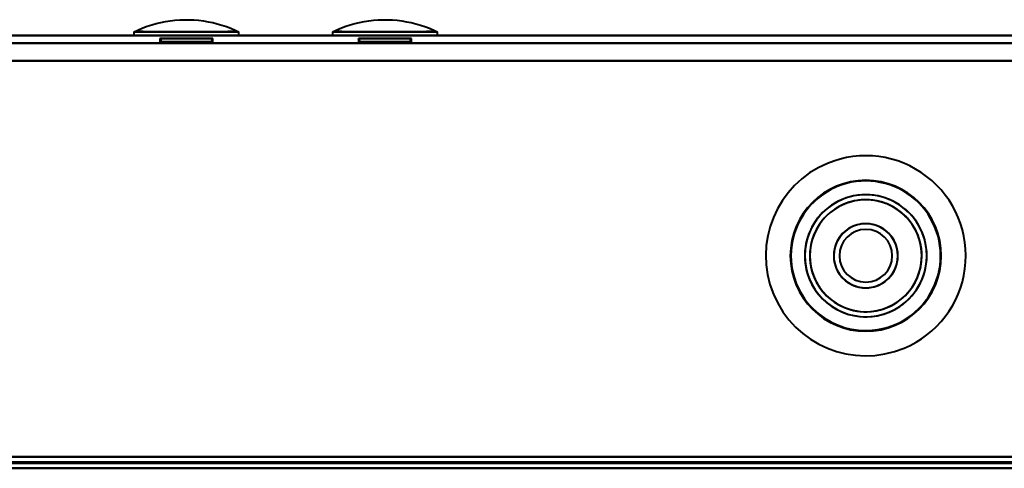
# Model space of a CAD drawing. Header units: millimetres. Extents: x -1087 to 1688, y -120 to 1210.
# Tile 10 of 92: x -667 to -589, y 129 to 165. Entities that reach past the tile are written whole.
import ezdxf

# ---------------------------------------------------------------- set-up
doc = ezdxf.new("R2010")
doc.units = ezdxf.units.MM
doc.layers.add('G-IMPT', color=8, linetype='Continuous', lineweight=40)

# ---------------------------------------------------------------- blocks, each defined once
blk = doc.blocks.new('NEXA 2000 CALQUES_dwg-762145-Arrière')
at = {"layer": 'G-IMPT'}
for p, q in [((-658.165, 163.672), (-658.165, 163.372)), ((-658.165, 163.672), (-654, 163.672)), ((-654, 163.672), (-649.835, 163.672)), ((-649.835, 163.372), (-649.835, 163.672)), ((-642.382, 163.672), (-642.382, 163.372)), ((-642.382, 163.672), (-638.217, 163.672)), ((-638.217, 163.672), (-634.052, 163.672)), ((-634.052, 163.372), (-634.052, 163.672)), ((703.9, 163.372), (-703.9, 163.372)), ((-654, 163.372), (-658.165, 163.372)), ((-658.165, 163.372), (-654, 163.372)), ((-656.1, 163.144), (-656.1, 162.872)), ((-654, 163.144), (-656.1, 163.144)), ((-656.1, 163.144), (-651.9, 163.144)), ((-656.1, 163.144), (-651.9, 163.144)), ((-656.1, 162.872), (-654, 162.872)), ((-654, 162.872), (-656.02, 162.872)), ((-651.98, 162.872), (-656.02, 162.872)), ((-649.835, 163.372), (-654, 163.372)), ((-654, 163.372), (-649.835, 163.372)), ((-651.9, 163.144), (-654, 163.144)), ((-651.9, 163.144), (-654, 163.144)), ((-654, 162.872), (-651.9, 162.872)), ((-651.98, 162.872), (-654, 162.872)), ((-651.9, 162.872), (-651.9, 163.144)), ((-638.217, 163.372), (-642.382, 163.372)), ((-642.382, 163.372), (-638.217, 163.372)), ((-640.317, 163.144), (-640.317, 162.872)), ((-638.217, 163.144), (-640.317, 163.144)), ((-640.317, 163.144), (-636.117, 163.144)), ((-640.317, 163.144), (-636.117, 163.144)), ((-640.317, 162.872), (-638.217, 162.872)), ((-638.217, 162.872), (-640.237, 162.872)), ((-636.197, 162.872), (-640.237, 162.872)), ((-634.052, 163.372), (-638.217, 163.372)), ((-638.217, 163.372), (-634.052, 163.372)), ((-636.117, 163.144), (-638.217, 163.144)), ((-636.117, 163.144), (-638.217, 163.144)), ((-638.217, 162.872), (-636.117, 162.872)), ((-636.197, 162.872), (-638.217, 162.872)), ((-636.117, 162.872), (-636.117, 163.144))]:
    blk.add_line(p, q, dxfattribs=at)
at = {"layer": 'G-IMPT', "flags": 128}
for points in [[(-658.153, 163.678), (-657.811, 163.838), (-657.463, 163.983), (-657.11, 164.115), (-656.751, 164.232), (-656.388, 164.335), (-656.022, 164.423), (-655.652, 164.496), (-655.28, 164.555), (-654.905, 164.599), (-654.529, 164.627), (-654.152, 164.641), (-653.775, 164.64), (-653.399, 164.623), (-653.023, 164.592), (-652.649, 164.545), (-652.277, 164.483), (-651.907, 164.407), (-651.542, 164.316), (-651.18, 164.21), (-650.822, 164.091), (-650.47, 163.956), (-650.123, 163.808), (-649.847, 163.678)], [(-642.37, 163.678), (-642.028, 163.838), (-641.68, 163.983), (-641.327, 164.115), (-640.968, 164.232), (-640.606, 164.335), (-640.239, 164.423), (-639.869, 164.496), (-639.497, 164.555), (-639.122, 164.599), (-638.746, 164.627), (-638.369, 164.641), (-637.992, 164.64), (-637.616, 164.623), (-637.24, 164.592), (-636.866, 164.545), (-636.494, 164.483), (-636.125, 164.407), (-635.759, 164.316), (-635.397, 164.21), (-635.039, 164.091), (-634.687, 163.956), (-634.34, 163.808), (-634.065, 163.678)], [(703.9, 163.372), (351.95, 163.372), (0, 163.372), (-351.95, 163.372), (-703.9, 163.372)], [(-703.9, 163.372), (-351.95, 163.372), (0, 163.372), (351.95, 163.372), (703.9, 163.372)], [(-703.9, 163.372), (-351.95, 163.372), (0, 163.372), (351.95, 163.372), (703.9, 163.372)], [(703.9, 163.372), (351.95, 163.372), (0, 163.372), (-351.95, 163.372), (-703.9, 163.372)], [(-703.9, 162.772), (-351.95, 162.772), (0, 162.772), (351.95, 162.772), (703.9, 162.772)], [(-703.9, 162.772), (-351.95, 162.772), (0, 162.772), (351.95, 162.772), (703.9, 162.772)], [(703.9, 162.772), (351.95, 162.772), (0, 162.772), (-351.95, 162.772), (-703.9, 162.772)], [(703.9, 162.772), (351.95, 162.772), (0, 162.772), (-351.95, 162.772), (-703.9, 162.772)], [(-656.1, 163.144), (-656.064, 163.077), (-656.039, 163.009), (-656.025, 162.94), (-656.02, 162.872)], [(-656.02, 162.872), (-656.025, 162.94), (-656.039, 163.009), (-656.064, 163.077), (-656.1, 163.144)], [(-651.98, 162.872), (-651.975, 162.94), (-651.961, 163.009), (-651.936, 163.077), (-651.9, 163.144)], [(-651.9, 163.144), (-651.936, 163.077), (-651.961, 163.009), (-651.975, 162.94), (-651.98, 162.872)], [(-640.317, 163.144), (-640.281, 163.077), (-640.256, 163.009), (-640.242, 162.94), (-640.237, 162.872)], [(-640.237, 162.872), (-640.242, 162.94), (-640.256, 163.009), (-640.281, 163.077), (-640.317, 163.144)], [(-636.197, 162.872), (-636.193, 162.94), (-636.178, 163.009), (-636.153, 163.077), (-636.117, 163.144)], [(-636.117, 163.144), (-636.153, 163.077), (-636.178, 163.009), (-636.193, 162.94), (-636.197, 162.872)], [(-704.4, 161.372), (-352.2, 161.372), (0, 161.372), (352.2, 161.372), (704.4, 161.372)], [(704.4, 161.372), (352.2, 161.372), (0, 161.372), (-352.2, 161.372), (-704.4, 161.372)], [(703.9, 161.372), (351.95, 161.372), (0, 161.372), (-351.95, 161.372), (-703.9, 161.372)], [(-703.9, 161.372), (-351.95, 161.372), (0, 161.372), (351.95, 161.372), (703.9, 161.372)], [(703.9, 161.372), (351.95, 161.372), (0, 161.372), (-351.95, 161.372), (-703.9, 161.372)], [(-703.9, 161.372), (-351.95, 161.372), (0, 161.372), (351.95, 161.372), (703.9, 161.372)], [(703.9, 161.372), (351.95, 161.372), (0, 161.372), (-351.95, 161.372), (-703.9, 161.372)], [(-703.9, 161.372), (-351.95, 161.372), (0, 161.372), (351.95, 161.372), (703.9, 161.372)], [(167.9, 129.472), (-58.8, 129.472), (-285.5, 129.472), (-512.2, 129.472), (-738.9, 129.472)], [(167.9, 129.472), (-58.8, 129.472), (-285.5, 129.472), (-512.2, 129.472), (-738.9, 129.472)], [(-738.9, 129.472), (-512.2, 129.472), (-285.5, 129.472), (-58.8, 129.472), (167.9, 129.472)], [(-738.9, 129.372), (-512.2, 129.372), (-285.5, 129.372), (-58.8, 129.372), (167.9, 129.372)], [(167.9, 129.372), (-58.8, 129.372), (-285.5, 129.372), (-512.2, 129.372), (-738.9, 129.372)], [(-738.9, 129.372), (-512.2, 129.372), (-285.5, 129.372), (-58.8, 129.372), (167.9, 129.372)], [(704, 129.372), (352, 129.372), (0, 129.372), (-352, 129.372), (-704, 129.372)], [(-704, 129.372), (-352, 129.372), (0, 129.372), (352, 129.372), (704, 129.372)], [(703.9, 129.872), (351.95, 129.872), (0, 129.872), (-351.95, 129.872), (-703.9, 129.872)], [(-703.9, 129.872), (-351.95, 129.872), (0, 129.872), (351.95, 129.872), (703.9, 129.872)], [(703.9, 129.872), (351.95, 129.872), (0, 129.872), (-351.95, 129.872), (-703.9, 129.872)], [(-703.9, 129.872), (-351.95, 129.872), (0, 129.872), (351.95, 129.872), (703.9, 129.872)], [(703.9, 129.872), (351.95, 129.872), (0, 129.872), (-351.95, 129.872), (-703.9, 129.872)], [(703.9, 129.872), (351.95, 129.872), (0, 129.872), (-351.95, 129.872), (-703.9, 129.872)], [(-703.9, 129.872), (-351.95, 129.872), (0, 129.872), (351.95, 129.872), (703.9, 129.872)], [(-703.9, 129.872), (-351.95, 129.872), (0, 129.872), (351.95, 129.872), (703.9, 129.872)], [(-703.9, 129.472), (-351.95, 129.472), (0, 129.472), (351.95, 129.472), (703.9, 129.472)], [(703.9, 129.472), (351.95, 129.472), (0, 129.472), (-351.95, 129.472), (-703.9, 129.472)], [(703.9, 129.372), (351.95, 129.372), (0, 129.372), (-351.95, 129.372), (-703.9, 129.372)], [(-703.9, 129.372), (-351.95, 129.372), (0, 129.372), (351.95, 129.372), (703.9, 129.372)], [(704.4, 128.972), (352.2, 128.972), (0, 128.972), (-352.2, 128.972), (-704.4, 128.972)], [(704.4, 128.972), (352.2, 128.972), (0, 128.972), (-352.2, 128.972), (-704.4, 128.972)], [(704.4, 128.972), (352.2, 128.972), (0, 128.972), (-352.2, 128.972), (-704.4, 128.972)], [(-704.4, 128.972), (-352.2, 128.972), (0, 128.972), (352.2, 128.972), (704.4, 128.972)], [(-704.4, 128.972), (-352.2, 128.972), (0, 128.972), (352.2, 128.972), (704.4, 128.972)], [(-704.4, 128.972), (-352.2, 128.972), (0, 128.972), (352.2, 128.972), (704.4, 128.972)], [(704.4, 128.972), (352.2, 128.972), (0, 128.972), (-352.2, 128.972), (-704.4, 128.972)], [(-704.4, 128.972), (-352.2, 128.972), (0, 128.972), (352.2, 128.972), (704.4, 128.972)]]:
    blk.add_lwpolyline(points, dxfattribs=at)
at = {"layer": 'G-IMPT'}
for radius, start, end in [(7.95, 292.52267, 112.52267), (7.95, 292.52267, 112.52267), (7.95, 292.52267, 112.52267), (7.95, 292.52267, 112.52267), (7.95, 112.52267, 292.52267), (7.95, 112.52267, 292.52267), (7.95, 112.52267, 292.52267), (7.95, 112.52267, 292.52267), (6, 360, 180), (6, 90, 270), (6, 90, 270), (6, 90, 270), (6, 90, 270), (6, 90, 270), (5.95, 292.52267, 112.52267), (5.95, 292.52267, 112.52267), (6, 0, 90), (6, 270, 90), (6, 270, 90), (6, 0, 90), (6, 270, 90), (5.95, 112.52267, 292.52267), (5.95, 112.52267, 180), (4.85, 0, 180), (4.85, 112.52267, 292.52267), (4.85, 112.52267, 180), (4.85, 112.52267, 292.52267), (4.45, 0, 180), (4.45, 0, 180), (4.85, 292.52267, 112.52267), (4.85, 292.52267, 112.52267), (4.85, 292.52267, 112.52267), (4.45, 360, 112.52267), (4.45, 292.52267, 112.52267), (4.45, 112.52267, 180), (4.45, 112.52267, 292.52267), (2.55, 0, 180), (2.55, 0, 180), (2.55, 112.52267, 292.52267), (2.55, 112.52267, 180), (2.1, 0, 180), (2.1, 90, 270), (2.1, 90, 270), (2.1, 0, 180), (2.55, 292.52267, 112.52267), (2.55, 0, 112.52267), (2.1, 0, 90), (2.1, 0, 90), (6, 180, 0), (5.95, 180, 292.52267), (4.85, 180, 360), (4.85, 180, 292.52267), (4.45, 180, 0), (4.45, 180, 292.52267), (4.45, 180, 360), (2.55, 180, 360), (2.55, 180, 292.52267), (2.55, 180, 0), (2.1, 180, 0), (2.1, 180, 360), (2.1, 270, 0), (2.1, 270, 0), (6, 270, 0), (6, 270, 0), (2.55, 292.52267, 0), (4.45, 292.52267, 360)]:
    blk.add_arc((-600, 145.872), radius, start, end, dxfattribs=at)
for points in [[(-654, 163.672), (-654.32, 163.679), (-654.924, 163.683), (-655.718, 163.676), (-656.284, 163.673), (-656.631, 163.674), (-656.815, 163.676), (-657.076, 163.68), (-657.436, 163.696), (-657.826, 163.705), (-658.043, 163.693), (-658.136, 163.681), (-658.161, 163.677), (-658.136, 163.682), (-658.043, 163.693), (-657.826, 163.705), (-657.437, 163.693), (-657.077, 163.675), (-656.816, 163.671), (-656.631, 163.669), (-656.285, 163.668), (-655.719, 163.671), (-654.925, 163.679), (-654.32, 163.678), (-654, 163.672)], [(-654, 163.672), (-653.68, 163.679), (-653.076, 163.683), (-652.282, 163.676), (-651.716, 163.673), (-651.369, 163.674), (-651.185, 163.676), (-650.924, 163.68), (-650.564, 163.696), (-650.174, 163.705), (-649.957, 163.693), (-649.864, 163.681), (-649.839, 163.677), (-649.864, 163.682), (-649.957, 163.693), (-650.174, 163.705), (-650.563, 163.693), (-650.923, 163.675), (-651.184, 163.671), (-651.369, 163.669), (-651.715, 163.668), (-652.281, 163.671), (-653.075, 163.679), (-653.68, 163.678), (-654, 163.672)], [(-638.217, 163.672), (-638.537, 163.679), (-639.142, 163.683), (-639.935, 163.676), (-640.501, 163.673), (-640.848, 163.674), (-641.032, 163.676), (-641.293, 163.68), (-641.653, 163.696), (-642.043, 163.705), (-642.26, 163.693), (-642.353, 163.681), (-642.378, 163.677), (-642.353, 163.682), (-642.261, 163.693), (-642.044, 163.705), (-641.654, 163.693), (-641.294, 163.675), (-641.033, 163.671), (-640.849, 163.669), (-640.502, 163.668), (-639.936, 163.671), (-639.142, 163.679), (-638.537, 163.678), (-638.217, 163.672)], [(-638.217, 163.672), (-637.897, 163.679), (-637.293, 163.683), (-636.499, 163.676), (-635.933, 163.673), (-635.587, 163.674), (-635.402, 163.676), (-635.141, 163.68), (-634.781, 163.696), (-634.391, 163.705), (-634.174, 163.693), (-634.081, 163.681), (-634.056, 163.677), (-634.081, 163.682), (-634.174, 163.693), (-634.391, 163.705), (-634.78, 163.693), (-635.141, 163.675), (-635.402, 163.671), (-635.586, 163.669), (-635.932, 163.668), (-636.498, 163.671), (-637.292, 163.679), (-637.897, 163.678), (-638.217, 163.672)]]:
    blk.add_open_spline(points, degree=3, knots=[0, 0, 0, 0, 0.0625, 0.125, 0.1875, 0.21875, 0.234375, 0.25, 0.3125, 0.375, 0.4375, 0.46875, 0.5, 0.53125, 0.5625, 0.625, 0.6875, 0.75, 0.765625, 0.78125, 0.8125, 0.875, 0.9375, 1, 1, 1, 1], dxfattribs=at)

msp = doc.modelspace()

# ---------------------------------------------------------------- block references
at = {"layer": 'G-IMPT'}
msp.add_blockref('NEXA 2000 CALQUES_dwg-762145-Arrière', (0, 0), dxfattribs=at)

doc.saveas('drawing.dxf')
